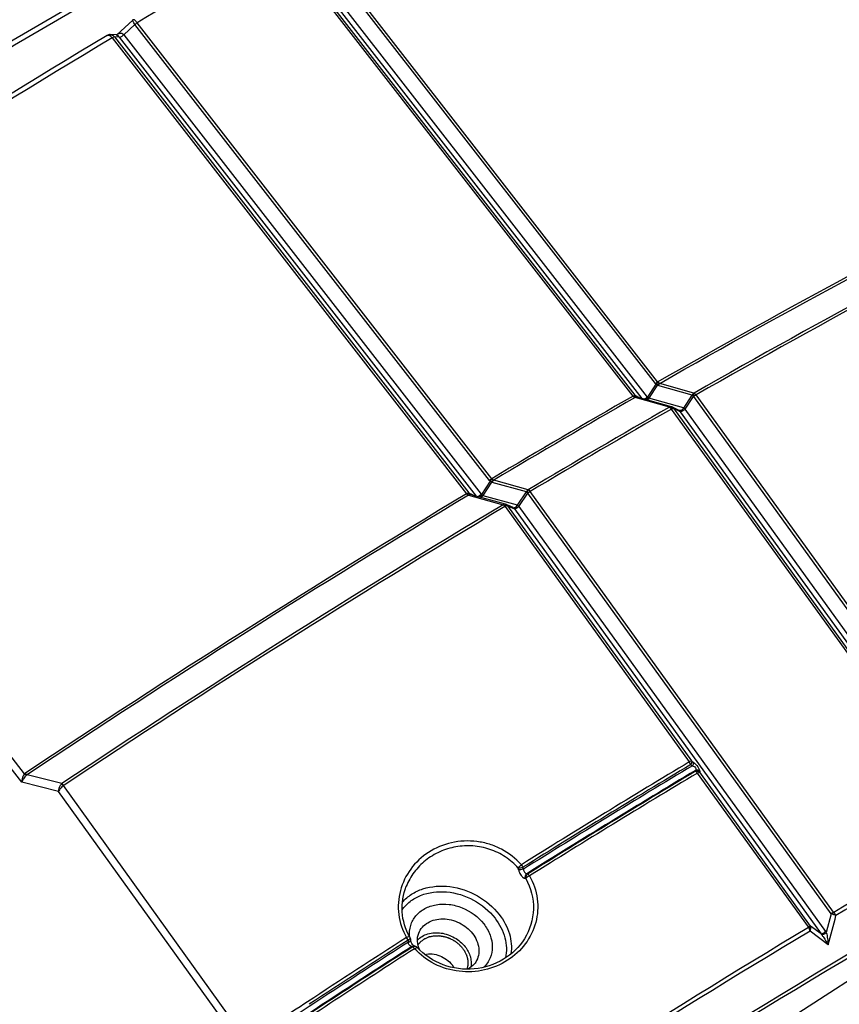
# Model space of a CAD drawing. Header units: millimetres. Extents: x 0 to 594, y 0 to 420.
# Tile 34 of 48: x 547 to 559, y 104 to 118. Entities that reach past the tile are written whole.
import ezdxf

# ---------------------------------------------------------------- set-up
doc = ezdxf.new("R2010")
doc.units = ezdxf.units.MM
doc.header["$LTSCALE"] = 32.67
doc.layers.get('0').update_dxf_attribs({"linetype": 'CONTINUOUS'})
doc.layers.add('DRAFTS', color=7, linetype='CONTINUOUS')
doc.layers.add('ROUNDS', color=7, linetype='CONTINUOUS')

msp = doc.modelspace()

# ---------------------------------------------------------------- linework, layer by layer
at = {"color": 9, "linetype": 'CONTINUOUS'}
for centre, radius, start, end in [((627.5584, -17.6095), 157.6605, 120.193309, 123.011151), ((625.6384, -14.4911), 153.9258, 120.167382, 123.046177), ((553.3489, 104.3252), 0.3613, 29.2018, 37.92785)]:
    msp.add_arc(centre, radius, start, end, dxfattribs=at)
at = {"color": 2, "linetype": 'CONTINUOUS'}
for points, knots in [([(553.1357, 104.8394), (553.1399, 104.8446), (553.1485, 104.8549), (553.1591, 104.8678), (553.1678, 104.878), (553.1758, 104.8887), (553.1902, 104.8988), (553.2042, 104.9093), (553.2154, 104.9177), (553.2239, 104.9239), (553.2308, 104.9293), (553.2376, 104.932), (553.2476, 104.9365), (553.2627, 104.943), (553.2777, 104.9497), (553.2877, 104.954), (553.2943, 104.9572), (553.3037, 104.9589), (553.3149, 104.9613), (553.3298, 104.9645), (553.3485, 104.9683), (553.3671, 104.9726), (553.3832, 104.9723), (553.395, 104.9726), (553.407, 104.9728), (553.4189, 104.973), (553.4288, 104.9732), (553.4368, 104.9733), (553.4427, 104.9737), (553.4488, 104.9724), (553.4569, 104.9712), (553.4671, 104.9695), (553.4792, 104.9676), (553.4914, 104.9657), (553.5036, 104.9636), (553.5198, 104.9615), (553.5396, 104.9544), (553.5595, 104.9479), (553.5753, 104.9425), (553.5872, 104.9385), (553.5991, 104.9345), (553.6138, 104.9259), (553.6325, 104.9164), (553.6509, 104.9062), (553.6662, 104.8989), (553.6761, 104.8913), (553.6861, 104.8837), (553.6993, 104.8736), (553.7158, 104.8608), (553.7327, 104.8484), (553.7436, 104.836), (553.7549, 104.8241), (553.7688, 104.809), (553.7801, 104.7969), (553.7857, 104.7909)], [0, 0, 0, 0, 0.03125, 0.0625, 0.078125, 0.09375, 0.125, 0.15625, 0.171875, 0.1875, 0.203125, 0.2109375, 0.21875, 0.25, 0.28125, 0.2890625, 0.296875, 0.3125, 0.328125, 0.34375, 0.375, 0.40625, 0.421875, 0.4375, 0.453125, 0.46875, 0.484375, 0.4921875, 0.5, 0.5078125, 0.515625, 0.53125, 0.546875, 0.5625, 0.578125, 0.59375, 0.625, 0.65625, 0.671875, 0.6875, 0.703125, 0.71875, 0.75, 0.78125, 0.796875, 0.8125, 0.828125, 0.84375, 0.875, 0.90625, 0.921875, 0.9375, 0.96875, 1, 1, 1, 1]), ([(553.7857, 104.7909), (553.7897, 104.7849), (553.7978, 104.773), (553.8077, 104.758), (553.8149, 104.7476), (553.8187, 104.7415), (553.8231, 104.7317), (553.8303, 104.7174), (553.837, 104.7028), (553.8419, 104.6932), (553.8441, 104.6866), (553.8474, 104.675), (553.8514, 104.6618), (553.8549, 104.6502), (553.8567, 104.6436), (553.8585, 104.6387), (553.8588, 104.6337), (553.8597, 104.6271), (553.8611, 104.6155), (553.8626, 104.6023), (553.8642, 104.5907), (553.8648, 104.5841), (553.8639, 104.5745), (553.8633, 104.5599), (553.8621, 104.5454), (553.8619, 104.5356), (553.8606, 104.5294), (553.8577, 104.5186), (553.8538, 104.5032), (553.8507, 104.4908), (553.8491, 104.4846)], [0, 0, 0, 0, 0.0625, 0.125, 0.15625, 0.171875, 0.1875, 0.25, 0.3125, 0.328125, 0.34375, 0.375, 0.4375, 0.46875, 0.484375, 0.5, 0.515625, 0.53125, 0.5625, 0.625, 0.65625, 0.671875, 0.6875, 0.75, 0.8125, 0.828125, 0.84375, 0.875, 0.9375, 1, 1, 1, 1])]:
    msp.add_open_spline(points, degree=3, knots=knots, dxfattribs=at)
at = {"color": 9, "linetype": 'CONTINUOUS'}
msp.add_open_spline([(553.234, 104.7006), (553.3053, 104.7158), (553.4615, 104.698), (553.5878, 104.6066), (553.6339, 104.5473)], degree=3, knots=[0, 0, 0, 0, 0.4927418, 1, 1, 1, 1], dxfattribs=at)
at = {"layer": 'DRAFTS', "color": 7, "linetype": 'CONTINUOUS'}
for points, knots in [([(553.1268, 104.9084), (553.1671, 104.9511), (553.2805, 105.0157), (553.4786, 105.0241), (553.6738, 104.9558), (553.7819, 104.8642), (553.8239, 104.8102)], [0, 0, 0, 0, 0.2248461, 0.4734753, 0.7381464, 1, 1, 1, 1]), ([(553.8239, 104.8102), (553.8576, 104.7669), (553.9091, 104.6718), (553.917, 104.5624), (553.908, 104.5129)], [0, 0, 0, 0, 0.5217412, 1, 1, 1, 1])]:
    msp.add_open_spline(points, degree=3, knots=knots, dxfattribs=at)
at = {"layer": 'ROUNDS', "color": 9, "linetype": 'CONTINUOUS'}
for p, q in [((556.6015, 113.0353), (551.424, 119.6935)), ((556.6353, 113.0602), (551.4577, 119.7185)), ((556.2754, 112.8542), (551.0977, 119.5125)), ((556.3079, 112.8651), (551.1304, 119.5232)), ((556.4079, 112.8185), (551.2005, 119.515)), ((556.4851, 112.8395), (551.2663, 119.5507)), ((549.0015, 118.28), (548.8389, 118.1304)), ((554.179, 111.6219), (549.0015, 118.28)), ((554.2112, 111.6462), (549.0336, 118.3045)), ((548.6674, 118.0855), (553.845, 111.4272)), ((548.7019, 118.0978), (553.8793, 111.4397)), ((548.773, 118.0936), (548.7019, 118.0978)), ((548.773, 118.0936), (553.9845, 111.3917)), ((548.8389, 118.1304), (554.0574, 111.4196)), ((547.3493, 107.213), (542.1342, 113.9194)), ((547.3893, 107.3367), (542.2111, 113.9958)), ((556.6104, 113.0258), (556.4892, 112.8381)), ((557.1648, 112.8967), (556.6647, 113.0384)), ((556.6294, 113.0106), (556.5079, 112.8224)), ((557.1393, 112.8643), (556.6391, 113.0059)), ((557.167, 112.897), (557.1648, 112.8967)), ((556.8059, 112.6906), (556.3045, 112.8323)), ((556.335, 112.8453), (556.3154, 112.8549)), ((556.3401, 112.8428), (556.3354, 112.8451)), ((556.3648, 112.8306), (556.3401, 112.8428)), ((556.4892, 112.8381), (556.4851, 112.8395)), ((557.0107, 112.6801), (556.5079, 112.8224)), ((557.0154, 112.6785), (557.1392, 112.8643)), ((557.0355, 112.6608), (557.1595, 112.8466)), ((557.1617, 112.8469), (557.1595, 112.8466)), ((559.8535, 109.1174), (557.1617, 112.8469)), ((559.8881, 109.1414), (557.1963, 112.8709)), ((556.8378, 112.6634), (556.835, 112.6644)), ((561.2663, 106.5272), (556.8378, 112.6634)), ((556.8429, 112.6874), (556.8439, 112.6909)), ((556.8457, 112.6864), (556.8467, 112.6898)), ((556.8697, 112.6749), (556.9698, 112.6249)), ((561.2983, 106.5387), (556.8697, 112.6749)), ((560.4779, 107.7642), (556.9698, 112.6249)), ((560.5381, 107.8077), (557.0355, 112.6607)), ((554.1878, 111.6124), (554.0631, 111.4177)), ((554.2064, 111.5974), (554.0813, 111.402)), ((554.7178, 111.4534), (554.2167, 111.5923)), ((554.742, 111.4857), (554.2409, 111.6246)), ((554.5903, 111.2606), (554.7178, 111.4534)), ((554.6098, 111.2428), (554.7375, 111.4358)), ((554.7405, 111.4363), (554.7375, 111.4358)), ((559.1706, 105.2944), (554.7405, 111.4363)), ((554.745, 111.4862), (554.742, 111.4857)), ((559.2036, 105.3178), (554.7735, 111.4596)), ((553.8713, 111.4057), (553.8742, 111.4053)), ((553.8742, 111.4053), (554.377, 111.2664)), ((553.9079, 111.4201), (553.8868, 111.4295)), ((553.9118, 111.4184), (553.9079, 111.4201)), ((553.9509, 111.401), (553.9118, 111.4184)), ((553.9912, 111.383), (553.9509, 111.401)), ((554.0574, 111.4196), (554.0631, 111.4177)), ((554.0813, 111.402), (554.5838, 111.2629)), ((554.4139, 111.2642), (554.4055, 111.2398)), ((554.4055, 111.2398), (554.4095, 111.2384)), ((554.418, 111.2627), (554.4095, 111.2384)), ((554.4095, 111.2384), (557.0977, 107.5112)), ((554.416, 111.2705), (554.4152, 111.2679)), ((554.4164, 111.2721), (554.416, 111.2705)), ((554.4433, 111.2514), (554.5441, 111.2058)), ((554.4433, 111.2514), (557.1315, 107.5242)), ((554.5441, 111.2058), (559.0213, 104.9982)), ((554.6098, 111.2428), (559.0878, 105.0344)), ((557.1188, 107.4725), (557.1426, 107.4549)), ((557.1315, 107.5242), (557.1553, 107.5066)), ((547.9345, 107.1941), (547.4254, 107.3209)), ((557.1869, 107.3868), (557.1872, 107.3746)), ((558.836, 105.1009), (557.2152, 107.3481)), ((557.2488, 107.3734), (557.2491, 107.3612)), ((558.8698, 105.114), (557.2491, 107.3612)), ((547.887, 107.0788), (547.3493, 107.213)), ((547.9611, 107.1663), (547.9581, 107.1641)), ((550.6445, 103.4282), (547.9581, 107.1641)), ((550.5551, 103.3688), (547.887, 107.0788)), ((559.1707, 105.2944), (559.0978, 105.0192)), ((559.0213, 104.9982), (558.8698, 105.114)), ((559.1256, 104.8385), (558.8604, 105.041))]:
    msp.add_line(p, q, dxfattribs=at)
at = {"layer": 'ROUNDS', "color": 7, "linetype": 'CONTINUOUS'}
for p, q in [((548.9679, 118.3423), (548.735, 118.1281)), ((548.7301, 118.1264), (548.6411, 118.1316)), ((548.7302, 118.1264), (548.7301, 118.1264)), ((556.8393, 112.6965), (556.3379, 112.8382)), ((556.8393, 112.6965), (556.8446, 112.6948)), ((556.8474, 112.6937), (556.8446, 112.6948)), ((556.8474, 112.6937), (556.8526, 112.6914)), ((556.8729, 112.6812), (556.8526, 112.6914)), ((556.9505, 112.6425), (556.8729, 112.6812)), ((556.9507, 112.6424), (556.9505, 112.6425)), ((553.9092, 111.4125), (553.905, 111.4137)), ((554.412, 111.2735), (553.9092, 111.4125)), ((554.4164, 111.2721), (554.412, 111.2735)), ((554.4205, 111.2706), (554.4164, 111.2721)), ((554.4249, 111.2689), (554.4205, 111.2706)), ((554.4468, 111.259), (554.4249, 111.2689)), ((554.5235, 111.2242), (554.4468, 111.259)), ((552.9635, 105.6942), (552.9635, 105.6941)), ((553.0936, 104.8206), (553.0798, 104.8239)), ((554.6894, 104.9294), (554.6893, 104.9294)), ((559.9551, 104.6616), (553.5763, 100.5357))]:
    msp.add_line(p, q, dxfattribs=at)
at = {"layer": 'ROUNDS', "color": 9, "linetype": 'CONTINUOUS'}
for centre, radius, start, end in [((624.0333, -7.4791), 146.4461, 119.870189, 120.805916), ((632.7082, -21.7293), 163.1288, 121.009527, 123.694098), ((556.6595, 113.0804), 0.0735, 217.8563, 227.99754), ((556.648, 113.0371), 0.0323, 234.96657, 254.1083), ((629.2109, -14.1374), 146.4461, 119.870189, 120.805916), ((629.2538, -14.1887), 146.4784, 119.869149, 120.804396), ((556.2801, 112.7013), 0.1332, 79.46085, 81.02493), ((556.0966, 112.7006), 0.2678, 35.18864, 37.90569), ((556.3241, 112.8112), 0.0298, 73.24401, 78.6361), ((629.6235, -14.2709), 146.3612, 119.836036, 120.770491), ((629.6738, -14.3339), 146.4038, 119.836037, 120.770494), ((556.8295, 112.6619), 0.036, 74.21139, 75.94105), ((556.8354, 112.6569), 0.0385, 61.22614, 63.45635), ((556.9644, 112.6761), 0.0365, 248.71287, 256.16741), ((556.9618, 112.6765), 0.036, 254.19725, 257.2422), ((556.9968, 112.6309), 0.0511, 68.70653, 74.20599), ((554.2352, 111.6656), 0.0712, 217.85435, 228.24735), ((553.6847, 111.2881), 0.2467, 34.98053, 37.90498), ((636.1139, -25.5898), 159.8181, 120.981794, 123.716606), ((636.1612, -25.649), 159.8595, 120.980472, 123.716649), ((553.8963, 111.3835), 0.0314, 73.90339, 80.50265), ((553.9165, 111.4391), 0.0278, 243.95326, 245.96258), ((637.2102, -26.9106), 161.1031, 120.941488, 123.652364), ((637.2627, -26.9773), 161.1499, 120.941487, 123.652364), ((554.4023, 111.2385), 0.0363, 74.53604, 77.75993), ((554.0223, 111.3966), 0.4134, 341.31529, 341.85906), ((554.0466, 111.3884), 0.3921, 341.30408, 341.87737), ((554.4094, 111.2348), 0.0374, 61.44463, 65.64044), ((554.5382, 111.2579), 0.0367, 246.68189, 257.41391), ((554.5346, 111.2585), 0.0362, 254.52171, 258.82853), ((554.5704, 111.2145), 0.0502, 66.65937, 74.52746), ((636.904, -25.58), 155.1848, 120.948462, 122.010002), ((636.8983, -25.5738), 155.1325, 120.948462, 122.010001), ((637.596, -26.7226), 156.4492, 120.947056, 122.006986), ((547.463, 107.2529), 0.1116, 123.62514, 131.31903), ((637.6462, -26.7892), 156.4509, 120.949214, 122.007601), ((636.9585, -25.6534), 155.1126, 120.949367, 122.01122), ((637.0093, -25.7176), 155.1567, 120.949367, 122.011221), ((547.986, 107.1272), 0.0844, 127.59133, 133.55825), ((633.6424, -19.5371), 145.356, 119.861237, 120.802995), ((633.6417, -19.5396), 145.3016, 119.864046, 120.800684), ((552.7309, 105.4945), 1.9946, 13.01418, 13.83989), ((552.6825, 105.5321), 1.9628, 11.82265, 12.63132), ((554.4334, 104.9559), 0.966, 71.77037, 72.60424), ((554.4509, 104.8968), 0.946, 74.23162, 75.041), ((389.7724, 150.0401), 175.2817, 345.055698, 345.200872), ((559.3169, 105.1229), 0.2255, 120.16787, 130.45096), ((642.9645, -34.8992), 163.3252, 121.002657, 123.674346), ((642.9776, -34.9229), 163.2961, 121.005555, 123.68173), ((558.8164, 104.8211), 0.2708, 37.71686, 40.82872), ((558.8925, 104.8936), 0.2407, 31.45294, 35.79748), ((644.1802, -37.1002), 168.7395, 122.710116, 123.650428), ((643.0991, -35.4274), 166.819, 122.703813, 123.295788), ((643.0906, -35.4169), 166.7616, 122.703812, 123.295368), ((555.0538, 105.2728), 2.0957, 190.00362, 190.80723), ((553.0857, 104.7866), 0.0349, 77.00949, 86.00187), ((644.2254, -37.1585), 168.7316, 122.710575, 123.650428), ((643.6868, -36.3259), 167.7292, 122.705924, 123.652499), ((643.7396, -36.3933), 167.7771, 122.705924, 123.652498), ((553.316, 105.926), 1.1447, 256.22995, 256.98095), ((644.8784, -38.1451), 170.0674, 123.294232, 123.647045)]:
    msp.add_arc(centre, radius, start, end, dxfattribs=at)
at = {"layer": 'ROUNDS', "color": 7, "linetype": 'CONTINUOUS'}
for centre, radius, start, end in [((549.0086, 118.298), 0.0602, 120.8178, 132.59055), ((632.5537, -21.5359), 162.9511, 121.013923, 123.694047), ((556.425, 113.1456), 0.3194, 253.21455, 254.18508), ((556.9545, 112.6505), 0.00893, 248.66007, 254.14775), ((554.5276, 111.2332), 0.00986, 246.59552, 254.47459), ((552.962, 104.925), 0.0604, 10.08357, 29.62806), ((555.0273, 105.2898), 2.0368, 190.0129, 190.81604)]:
    msp.add_arc(centre, radius, start, end, dxfattribs=at)
at = {"layer": 'ROUNDS', "color": 9, "linetype": 'CONTINUOUS'}
for points, knots in [([(556.6353, 113.0602), (558.5241, 114.1374), (562.2151, 116.131), (566.0089, 117.9237), (567.8618, 118.725)], [0, 0, 0, 0, 0.5185505, 1, 1, 1, 1]), ([(556.6647, 113.0384), (558.5536, 114.1156), (562.245, 116.1093), (566.039, 117.9021), (567.8922, 118.7035)], [0, 0, 0, 0, 0.5185477, 1, 1, 1, 1]), ([(568.3934, 118.5615), (566.5403, 117.7587), (562.7471, 115.9652), (559.0556, 113.9728), (557.167, 112.897)], [0, 0, 0, 0, 0.4816408, 1, 1, 1, 1]), ([(568.4259, 118.5371), (566.5722, 117.7341), (562.7779, 115.94), (559.0854, 113.947), (557.1963, 112.8709)], [0, 0, 0, 0, 0.4816408, 1, 1, 1, 1]), ([(549.0015, 118.28), (548.9958, 118.2874), (548.986, 118.3008), (548.9742, 118.3199), (548.9681, 118.3319), (548.9662, 118.3408), (548.9679, 118.3423)], [0, 0, 0, 0, 0.3881782, 0.6986644, 0.9045933, 1, 1, 1, 1]), ([(549.0336, 118.3045), (549.0234, 118.3177), (549.0086, 118.3345), (548.9894, 118.3492), (548.9803, 118.3512), (548.9778, 118.3497)], [0, 0, 0, 0, 0.6750148, 0.883182, 1, 1, 1, 1]), ([(548.5937, 118.12), (548.6035, 118.1259), (548.6266, 118.1225), (548.6496, 118.1056), (548.6616, 118.0928), (548.6674, 118.0855)], [0, 0, 0, 0, 0.3976987, 0.6748093, 1, 1, 1, 1]), ([(548.6411, 118.1316), (548.6468, 118.1313), (548.6702, 118.1272), (548.6908, 118.1119), (548.7019, 118.0978)], [0, 0, 0, 0, 0.2408263, 1, 1, 1, 1]), ([(548.7019, 118.0978), (548.6969, 118.0982), (548.6846, 118.0947), (548.6737, 118.0892), (548.6674, 118.0855)], [0, 0, 0, 0, 0.4056647, 1, 1, 1, 1]), ([(548.7301, 118.1264), (548.731, 118.1263), (548.7354, 118.1257), (548.7395, 118.1239), (548.7426, 118.1222)], [0, 0, 0, 0, 0.2086914, 1, 1, 1, 1]), ([(548.735, 118.1281), (548.748, 118.14), (548.7728, 118.1554), (548.8133, 118.1536), (548.8315, 118.1397), (548.8389, 118.1304)], [0, 0, 0, 0, 0.4533544, 0.6963463, 1, 1, 1, 1]), ([(548.7426, 118.1222), (548.7448, 118.121), (548.7565, 118.1132), (548.766, 118.1026), (548.773, 118.0936)], [0, 0, 0, 0, 0.1821755, 1, 1, 1, 1]), ([(548.773, 118.0936), (548.7772, 118.0932), (548.7877, 118.096), (548.8107, 118.107), (548.8279, 118.1201), (548.8389, 118.1304)], [0, 0, 0, 0, 0.1677111, 0.4105607, 1, 1, 1, 1]), ([(556.6104, 113.0258), (556.6169, 113.0343), (556.6266, 113.0447), (556.6374, 113.0537), (556.6401, 113.0557)], [0, 0, 0, 0, 0.7620673, 1, 1, 1, 1]), ([(556.6294, 113.0106), (556.6279, 113.0113), (556.6208, 113.0154), (556.6148, 113.0211), (556.6104, 113.0258)], [0, 0, 0, 0, 0.2104149, 1, 1, 1, 1]), ([(556.6391, 113.006), (556.6404, 113.0094), (556.6463, 113.0219), (556.656, 113.0329), (556.6647, 113.0384)], [0, 0, 0, 0, 0.2627199, 1, 1, 1, 1]), ([(556.6597, 113.0407), (556.6584, 113.0418), (556.6521, 113.047), (556.6455, 113.0519), (556.6401, 113.0557)], [0, 0, 0, 0, 0.2055068, 1, 1, 1, 1]), ([(557.1392, 112.8643), (557.1406, 112.8677), (557.1465, 112.8802), (557.1562, 112.8912), (557.1648, 112.8967)], [0, 0, 0, 0, 0.2627447, 1, 1, 1, 1]), ([(557.1595, 112.8466), (557.1585, 112.8563), (557.1581, 112.8731), (557.1613, 112.8904), (557.1648, 112.8967)], [0, 0, 0, 0, 0.5717664, 1, 1, 1, 1]), ([(557.1617, 112.8469), (557.1607, 112.8566), (557.1603, 112.8735), (557.1636, 112.8906), (557.167, 112.897)], [0, 0, 0, 0, 0.5717677, 1, 1, 1, 1]), ([(557.167, 112.897), (557.1695, 112.896), (557.1811, 112.8895), (557.19, 112.8794), (557.1963, 112.8709)], [0, 0, 0, 0, 0.2008254, 1, 1, 1, 1]), ([(556.2754, 112.8542), (556.2813, 112.8577), (556.2916, 112.8627), (556.3033, 112.8658), (556.3079, 112.8651)], [0, 0, 0, 0, 0.5990257, 1, 1, 1, 1]), ([(556.2789, 112.849), (556.2823, 112.8506), (556.2938, 112.855), (556.3073, 112.8578), (556.3154, 112.8549)], [0, 0, 0, 0, 0.3068906, 1, 1, 1, 1]), ([(556.3009, 112.8329), (556.2942, 112.834), (556.2853, 112.8391), (556.2801, 112.8468), (556.2789, 112.849)], [0, 0, 0, 0, 0.7327678, 1, 1, 1, 1]), ([(556.3009, 112.8329), (556.3031, 112.8345), (556.3118, 112.8398), (556.3228, 112.8419), (556.33, 112.8404)], [0, 0, 0, 0, 0.2736807, 1, 1, 1, 1]), ([(556.4851, 112.8395), (556.4817, 112.8363), (556.4681, 112.8247), (556.4529, 112.8146), (556.4408, 112.8091)], [0, 0, 0, 0, 0.2600783, 1, 1, 1, 1]), ([(556.4851, 112.8395), (556.484, 112.8359), (556.4794, 112.8227), (556.4728, 112.81), (556.4666, 112.8018)], [0, 0, 0, 0, 0.2650236, 1, 1, 1, 1]), ([(556.4892, 112.8381), (556.4881, 112.8345), (556.4834, 112.8214), (556.4769, 112.8088), (556.4708, 112.8006)], [0, 0, 0, 0, 0.2647823, 1, 1, 1, 1]), ([(556.4892, 112.8381), (556.491, 112.8367), (556.4975, 112.8317), (556.5037, 112.8265), (556.5079, 112.8224)], [0, 0, 0, 0, 0.2809795, 1, 1, 1, 1]), ([(557.1595, 112.8466), (557.1575, 112.8482), (557.1504, 112.8537), (557.1437, 112.8596), (557.1392, 112.8643)], [0, 0, 0, 0, 0.281413, 1, 1, 1, 1]), ([(556.8059, 112.6906), (556.8084, 112.6922), (556.8183, 112.6975), (556.8303, 112.6988), (556.8383, 112.6968)], [0, 0, 0, 0, 0.2670618, 1, 1, 1, 1]), ([(556.835, 112.6644), (556.8327, 112.6676), (556.8245, 112.6777), (556.8145, 112.6871), (556.8059, 112.6906)], [0, 0, 0, 0, 0.2953222, 1, 1, 1, 1]), ([(556.835, 112.6644), (556.8359, 112.6667), (556.8386, 112.6744), (556.8412, 112.682), (556.8429, 112.6874)], [0, 0, 0, 0, 0.3008764, 1, 1, 1, 1]), ([(556.8378, 112.6634), (556.8386, 112.6657), (556.8414, 112.6733), (556.844, 112.6809), (556.8457, 112.6864)], [0, 0, 0, 0, 0.3008765, 1, 1, 1, 1]), ([(556.8378, 112.6634), (556.8438, 112.6668), (556.854, 112.6717), (556.8652, 112.6751), (556.8697, 112.6749)], [0, 0, 0, 0, 0.6047582, 1, 1, 1, 1]), ([(556.8439, 112.6909), (556.8442, 112.6918), (556.8443, 112.6928), (556.8449, 112.6946), (556.8446, 112.6948)], [0, 0, 0, 0, 0.7338174, 1, 1, 1, 1]), ([(556.8467, 112.6898), (556.847, 112.6908), (556.847, 112.6917), (556.8477, 112.6936), (556.8474, 112.6937)], [0, 0, 0, 0, 0.7344768, 1, 1, 1, 1]), ([(556.9595, 112.6358), (556.9587, 112.6366), (556.9559, 112.639), (556.9529, 112.6413), (556.9505, 112.6425)], [0, 0, 0, 0, 0.2978343, 1, 1, 1, 1]), ([(557.0107, 112.6801), (557.006, 112.6678), (556.9914, 112.6462), (556.9648, 112.639), (556.9539, 112.6414)], [0, 0, 0, 0, 0.5413149, 1, 1, 1, 1]), ([(557.0154, 112.6785), (557.01, 112.6662), (556.9942, 112.6448), (556.9669, 112.638), (556.9557, 112.6407)], [0, 0, 0, 0, 0.5400235, 1, 1, 1, 1]), ([(557.0355, 112.6608), (557.024, 112.6509), (557.0065, 112.6385), (556.9838, 112.6277), (556.9738, 112.6247), (556.9698, 112.6249)], [0, 0, 0, 0, 0.5994676, 0.8410282, 1, 1, 1, 1]), ([(557.0355, 112.6608), (557.0335, 112.6656), (557.0289, 112.6743), (557.0195, 112.6785), (557.0154, 112.6785)], [0, 0, 0, 0, 0.5618654, 1, 1, 1, 1]), ([(554.2064, 111.5974), (554.2049, 111.5982), (554.1981, 111.6024), (554.1922, 111.6079), (554.1878, 111.6124)], [0, 0, 0, 0, 0.2105986, 1, 1, 1, 1]), ([(554.2354, 111.627), (554.2341, 111.6281), (554.2279, 111.6333), (554.2213, 111.6381), (554.216, 111.6417)], [0, 0, 0, 0, 0.2077021, 1, 1, 1, 1]), ([(554.2168, 111.5924), (554.218, 111.5957), (554.2235, 111.608), (554.2327, 111.619), (554.2409, 111.6246)], [0, 0, 0, 0, 0.261711, 1, 1, 1, 1]), ([(553.8793, 111.4397), (553.8744, 111.4401), (553.8621, 111.4365), (553.8513, 111.4309), (553.845, 111.4272)], [0, 0, 0, 0, 0.4050571, 1, 1, 1, 1]), ([(554.7178, 111.4534), (554.719, 111.4567), (554.7246, 111.4691), (554.7337, 111.48), (554.742, 111.4857)], [0, 0, 0, 0, 0.2617513, 1, 1, 1, 1]), ([(554.7375, 111.4358), (554.7355, 111.4373), (554.7286, 111.4428), (554.7221, 111.4487), (554.7178, 111.4534)], [0, 0, 0, 0, 0.28065, 1, 1, 1, 1]), ([(554.7375, 111.4358), (554.7363, 111.4453), (554.7356, 111.4621), (554.7386, 111.4792), (554.742, 111.4857)], [0, 0, 0, 0, 0.567346, 1, 1, 1, 1]), ([(554.7405, 111.4363), (554.7393, 111.4458), (554.7387, 111.4626), (554.7417, 111.4797), (554.745, 111.4862)], [0, 0, 0, 0, 0.5673476, 1, 1, 1, 1]), ([(554.745, 111.4862), (554.7474, 111.4851), (554.7586, 111.4782), (554.7673, 111.4681), (554.7735, 111.4596)], [0, 0, 0, 0, 0.1974963, 1, 1, 1, 1]), ([(553.8868, 111.4295), (553.8843, 111.4302), (553.871, 111.4315), (553.8581, 111.4266), (553.8485, 111.422)], [0, 0, 0, 0, 0.1937939, 1, 1, 1, 1]), ([(553.8485, 111.422), (553.8498, 111.4197), (553.8551, 111.4118), (553.8644, 111.4066), (553.8713, 111.4057)], [0, 0, 0, 0, 0.2697903, 1, 1, 1, 1]), ([(553.9015, 111.4145), (553.8939, 111.4157), (553.8825, 111.4133), (553.8736, 111.4075), (553.8713, 111.4057)], [0, 0, 0, 0, 0.7273195, 1, 1, 1, 1]), ([(553.8868, 111.4295), (553.8882, 111.4278), (553.8932, 111.4218), (553.8992, 111.4165), (553.9043, 111.4141)], [0, 0, 0, 0, 0.2810302, 1, 1, 1, 1]), ([(554.0057, 111.3857), (554.0099, 111.3872), (554.0287, 111.396), (554.0456, 111.4085), (554.0574, 111.4196)], [0, 0, 0, 0, 0.2162739, 1, 1, 1, 1]), ([(554.0362, 111.3773), (554.0385, 111.38), (554.0477, 111.3929), (554.0539, 111.4078), (554.0574, 111.4196)], [0, 0, 0, 0, 0.2225922, 1, 1, 1, 1]), ([(554.0422, 111.3756), (554.0444, 111.3783), (554.0535, 111.3912), (554.0595, 111.406), (554.0631, 111.4177)], [0, 0, 0, 0, 0.2230829, 1, 1, 1, 1]), ([(554.0631, 111.4177), (554.0649, 111.4163), (554.0712, 111.4114), (554.0773, 111.4062), (554.0813, 111.402)], [0, 0, 0, 0, 0.2802259, 1, 1, 1, 1]), ([(554.41, 111.274), (554.4018, 111.2758), (554.3895, 111.2739), (554.3796, 111.2682), (554.377, 111.2664)], [0, 0, 0, 0, 0.7322186, 1, 1, 1, 1]), ([(554.4055, 111.2398), (554.4032, 111.2429), (554.395, 111.253), (554.3854, 111.2626), (554.377, 111.2664)], [0, 0, 0, 0, 0.2973811, 1, 1, 1, 1]), ([(554.4433, 111.2514), (554.4385, 111.2514), (554.4266, 111.2475), (554.4158, 111.242), (554.4095, 111.2384)], [0, 0, 0, 0, 0.4000296, 1, 1, 1, 1]), ([(554.4205, 111.2706), (554.4208, 111.2705), (554.4195, 111.2685), (554.4196, 111.2675), (554.4193, 111.2665)], [0, 0, 0, 0, 0.2545258, 1, 1, 1, 1]), ([(554.5235, 111.2242), (554.5242, 111.2239), (554.5279, 111.2218), (554.5312, 111.2191), (554.5337, 111.2167)], [0, 0, 0, 0, 0.1888554, 1, 1, 1, 1]), ([(554.5276, 111.2231), (554.5386, 111.2209), (554.565, 111.2288), (554.5792, 111.2505), (554.5838, 111.2629)], [0, 0, 0, 0, 0.4592673, 1, 1, 1, 1]), ([(554.5302, 111.222), (554.5416, 111.2195), (554.5689, 111.2267), (554.5849, 111.2482), (554.5903, 111.2606)], [0, 0, 0, 0, 0.4612535, 1, 1, 1, 1]), ([(554.5441, 111.2058), (554.5482, 111.2058), (554.5583, 111.2091), (554.581, 111.2203), (554.5985, 111.2329), (554.6098, 111.2428)], [0, 0, 0, 0, 0.16366, 0.4068914, 1, 1, 1, 1]), ([(554.5903, 111.2606), (554.5922, 111.2606), (554.6014, 111.2585), (554.607, 111.2495), (554.6098, 111.2428)], [0, 0, 0, 0, 0.209226, 1, 1, 1, 1]), ([(556.2719, 102.7767), (558.8353, 104.3897), (562.6758, 106.6582), (567.8261, 109.3568), (570.3397, 110.5582), (571.5763, 111.1176)], [0, 0, 0, 0, 0.5209516, 0.7665391, 1, 1, 1, 1]), ([(556.8023, 103.0556), (559.2521, 104.5839), (564.0419, 107.3939), (569.0021, 109.8951), (571.4261, 110.9964)], [0, 0, 0, 0, 0.5202781, 1, 1, 1, 1]), ([(557.1315, 107.5242), (557.1266, 107.5243), (557.1147, 107.5203), (557.104, 107.5148), (557.0977, 107.5112)], [0, 0, 0, 0, 0.4001238, 1, 1, 1, 1]), ([(557.1188, 107.4725), (557.1176, 107.4758), (557.1119, 107.4894), (557.1043, 107.5022), (557.0977, 107.5112)], [0, 0, 0, 0, 0.2394315, 1, 1, 1, 1]), ([(557.1315, 107.5242), (557.1326, 107.5207), (557.1345, 107.5024), (557.1267, 107.4845), (557.1188, 107.4725)], [0, 0, 0, 0, 0.2058915, 1, 1, 1, 1]), ([(557.1553, 107.5066), (557.1564, 107.5031), (557.1583, 107.4848), (557.1505, 107.4669), (557.1426, 107.4549)], [0, 0, 0, 0, 0.2059066, 1, 1, 1, 1]), ([(557.1426, 107.4549), (557.1596, 107.4508), (557.1857, 107.4378), (557.1947, 107.4057), (557.19, 107.3921), (557.1869, 107.3868)], [0, 0, 0, 0, 0.5602133, 0.8049304, 1, 1, 1, 1]), ([(557.1553, 107.5066), (557.1806, 107.4878), (557.2133, 107.4543), (557.2415, 107.4065), (557.2486, 107.3831), (557.2488, 107.3734)], [0, 0, 0, 0, 0.5700767, 0.8250287, 1, 1, 1, 1]), ([(547.3893, 107.3367), (547.3813, 107.3285), (547.3555, 107.2924), (547.3455, 107.2455), (547.3493, 107.213)], [0, 0, 0, 0, 0.2588733, 1, 1, 1, 1]), ([(547.4173, 107.3154), (547.3997, 107.3011), (547.372, 107.2695), (547.3533, 107.2314), (547.3493, 107.213)], [0, 0, 0, 0, 0.5465581, 1, 1, 1, 1]), ([(547.3893, 107.3367), (547.3918, 107.3343), (547.4004, 107.3263), (547.4098, 107.3189), (547.4173, 107.3154)], [0, 0, 0, 0, 0.2948431, 1, 1, 1, 1]), ([(547.4012, 107.3458), (547.4033, 107.343), (547.4107, 107.3341), (547.4187, 107.3254), (547.4254, 107.3209)], [0, 0, 0, 0, 0.301472, 1, 1, 1, 1]), ([(557.2488, 107.3734), (557.2409, 107.3807), (557.2203, 107.3909), (557.1975, 107.3899), (557.1869, 107.3868)], [0, 0, 0, 0, 0.4927462, 1, 1, 1, 1]), ([(557.1872, 107.3746), (557.1978, 107.3777), (557.2206, 107.3787), (557.2411, 107.3685), (557.2491, 107.3612)], [0, 0, 0, 0, 0.5072584, 1, 1, 1, 1]), ([(557.2152, 107.3481), (557.213, 107.3512), (557.2049, 107.3612), (557.1954, 107.3707), (557.1872, 107.3746)], [0, 0, 0, 0, 0.2963726, 1, 1, 1, 1]), ([(557.2152, 107.3481), (557.2215, 107.3518), (557.2323, 107.3573), (557.2442, 107.3612), (557.2491, 107.3612)], [0, 0, 0, 0, 0.5998723, 1, 1, 1, 1]), ([(547.9278, 107.1884), (547.9205, 107.1814), (547.8953, 107.1506), (547.8833, 107.1082), (547.887, 107.0788)], [0, 0, 0, 0, 0.2551237, 1, 1, 1, 1]), ([(547.9581, 107.1641), (547.9415, 107.1521), (547.914, 107.1265), (547.8923, 107.0949), (547.887, 107.0788)], [0, 0, 0, 0, 0.5489366, 1, 1, 1, 1]), ([(547.9581, 107.1641), (547.9555, 107.1669), (547.9462, 107.1759), (547.936, 107.1844), (547.9278, 107.1884)], [0, 0, 0, 0, 0.2956994, 1, 1, 1, 1]), ([(547.9611, 107.1663), (547.9587, 107.1694), (547.9507, 107.1794), (547.942, 107.1891), (547.9345, 107.1941)], [0, 0, 0, 0, 0.3017921, 1, 1, 1, 1]), ([(554.6457, 106.0098), (554.5636, 106.1021), (554.4117, 106.2189), (554.1805, 106.3135), (553.9357, 106.3666), (553.6215, 106.3518), (553.2793, 106.2092), (553.0131, 105.9614), (552.856, 105.638), (552.8311, 105.2789), (552.9087, 105.0495), (552.9674, 104.9466)], [0, 0, 0, 0, 0.1281543, 0.1932256, 0.2583299, 0.3869057, 0.5126718, 0.6354047, 0.7562081, 0.8770387, 1, 1, 1, 1]), ([(554.5978, 105.9613), (554.543, 106.0231), (554.4152, 106.1332), (554.1877, 106.2434), (553.9392, 106.2933), (553.6876, 106.2806), (553.4498, 106.2076), (553.2403, 106.0802), (553.0717, 105.907), (552.9928, 105.7673), (552.9635, 105.6942)], [0, 0, 0, 0, 0.1262183, 0.2539867, 0.3820645, 0.5092545, 0.6347316, 0.7581754, 0.8797476, 1, 1, 1, 1]), ([(554.5978, 105.9613), (554.6033, 105.97), (554.6187, 105.9871), (554.6358, 106.0023), (554.6457, 106.0098)], [0, 0, 0, 0, 0.4532814, 1, 1, 1, 1]), ([(554.6677, 105.9716), (554.6561, 105.9665), (554.633, 105.9601), (554.6087, 105.959), (554.5978, 105.9613)], [0, 0, 0, 0, 0.5320508, 1, 1, 1, 1]), ([(554.6677, 105.9716), (554.6663, 105.9749), (554.6602, 105.9882), (554.6524, 106.0008), (554.6457, 106.0098)], [0, 0, 0, 0, 0.2385439, 1, 1, 1, 1]), ([(554.763, 105.8466), (554.8214, 105.7442), (554.8993, 105.517), (554.8758, 105.1603), (554.7184, 104.8397), (554.4518, 104.5947), (554.1102, 104.4525), (553.7339, 104.4315), (553.3703, 104.5383), (553.1672, 104.6919), (553.0851, 104.7835)], [0, 0, 0, 0, 0.1228415, 0.2431027, 0.3634323, 0.4862441, 0.612559, 0.741713, 0.8716869, 1, 1, 1, 1]), ([(554.6744, 105.9437), (554.6626, 105.9387), (554.6392, 105.9326), (554.6146, 105.9317), (554.6037, 105.9342)], [0, 0, 0, 0, 0.5329066, 1, 1, 1, 1]), ([(554.6037, 105.9342), (554.6051, 105.9272), (554.6131, 105.8986), (554.6273, 105.8719), (554.6408, 105.8539)], [0, 0, 0, 0, 0.2411837, 1, 1, 1, 1]), ([(554.6408, 105.8539), (554.6449, 105.8484), (554.6598, 105.8307), (554.6792, 105.815), (554.6951, 105.8107)], [0, 0, 0, 0, 0.2942768, 1, 1, 1, 1]), ([(554.6912, 105.8997), (554.6934, 105.8967), (554.7016, 105.887), (554.7132, 105.8792), (554.7222, 105.8777)], [0, 0, 0, 0, 0.2847125, 1, 1, 1, 1]), ([(554.763, 105.8466), (554.7516, 105.8413), (554.732, 105.8298), (554.7141, 105.8152), (554.708, 105.8072)], [0, 0, 0, 0, 0.5549616, 1, 1, 1, 1]), ([(554.763, 105.8466), (554.7607, 105.8496), (554.7527, 105.8596), (554.7435, 105.8691), (554.7356, 105.8734)], [0, 0, 0, 0, 0.2981873, 1, 1, 1, 1]), ([(552.9068, 105.463), (552.9455, 105.5072), (553.0386, 105.5861), (553.2698, 105.6929), (553.6156, 105.715), (554.0139, 105.5786), (554.2352, 105.3928), (554.3209, 105.2826)], [0, 0, 0, 0, 0.1102807, 0.2257295, 0.4734616, 0.7379933, 1, 1, 1, 1]), ([(554.708, 105.8072), (554.7834, 105.6741), (554.8643, 105.3633), (554.7689, 105.0574), (554.6894, 104.9294)], [0, 0, 0, 0, 0.5037473, 1, 1, 1, 1]), ([(552.9021, 105.3499), (552.9346, 105.3964), (553.0165, 105.4813), (553.2311, 105.6018), (553.5663, 105.6397), (553.9577, 105.5165), (554.1759, 105.3368), (554.2597, 105.2291)], [0, 0, 0, 0, 0.1097192, 0.2241806, 0.4705942, 0.7361101, 1, 1, 1, 1]), ([(553.0119, 104.9589), (553.0073, 105.0135), (553.0175, 105.1244), (553.0975, 105.2719), (553.2316, 105.379), (553.4027, 105.4353), (553.5932, 105.4377), (553.8463, 105.3719), (554.015, 105.2492), (554.0952, 105.146)], [0, 0, 0, 0, 0.1136369, 0.2246397, 0.3390572, 0.4611941, 0.5918682, 0.7286552, 1, 1, 1, 1]), ([(554.3209, 105.2826), (554.3862, 105.1986), (554.4868, 105.0151), (554.5072, 104.8044), (554.4931, 104.7076)], [0, 0, 0, 0, 0.521038, 1, 1, 1, 1]), ([(559.2396, 105.2677), (559.2356, 105.2692), (559.2181, 105.2754), (559.2008, 105.2819), (559.1875, 105.2869)], [0, 0, 0, 0, 0.2309971, 1, 1, 1, 1]), ([(559.2396, 105.2677), (559.2375, 105.2717), (559.2281, 105.2881), (559.2168, 105.3033), (559.2073, 105.314)], [0, 0, 0, 0, 0.238434, 1, 1, 1, 1]), ([(553.1453, 105.0099), (553.1579, 105.0414), (553.1948, 105.1013), (553.3084, 105.1936), (553.507, 105.2374), (553.7465, 105.1752), (553.8812, 105.0687), (553.932, 105.0033)], [0, 0, 0, 0, 0.1095997, 0.2223648, 0.4655144, 0.7324844, 1, 1, 1, 1]), ([(554.0952, 105.146), (554.1337, 105.0966), (554.1953, 104.99), (554.2305, 104.8139), (554.1993, 104.6444), (554.1356, 104.5509), (554.0968, 104.5127)], [0, 0, 0, 0, 0.2717033, 0.5247244, 0.7636546, 1, 1, 1, 1]), ([(554.2597, 105.2291), (554.3256, 105.1444), (554.425, 104.9577), (554.434, 104.7432), (554.4122, 104.6476)], [0, 0, 0, 0, 0.5225542, 1, 1, 1, 1]), ([(558.836, 105.1009), (558.8423, 105.1046), (558.8531, 105.11), (558.865, 105.114), (558.8698, 105.114)], [0, 0, 0, 0, 0.5998102, 1, 1, 1, 1]), ([(553.932, 105.0033), (553.9793, 104.9426), (554.0297, 104.8333), (554.0238, 104.6841), (553.997, 104.6173), (553.9788, 104.5879)], [0, 0, 0, 0, 0.5229382, 0.7650118, 1, 1, 1, 1]), ([(558.8393, 105.094), (558.8426, 105.0944), (558.8541, 105.0954), (558.8659, 105.0952), (558.874, 105.0932)], [0, 0, 0, 0, 0.2824372, 1, 1, 1, 1]), ([(558.8604, 105.041), (558.8625, 105.0453), (558.8697, 105.0618), (558.8739, 105.0799), (558.874, 105.0932)], [0, 0, 0, 0, 0.2670665, 1, 1, 1, 1]), ([(559.0213, 104.9982), (559.0255, 104.9981), (559.0357, 105.0012), (559.0586, 105.0122), (559.0762, 105.0246), (559.0877, 105.0344)], [0, 0, 0, 0, 0.1648525, 0.4082733, 1, 1, 1, 1]), ([(559.0306, 104.9868), (559.0411, 104.9875), (559.0646, 104.9983), (559.0861, 105.0107), (559.0978, 105.0192)], [0, 0, 0, 0, 0.4205339, 1, 1, 1, 1]), ([(559.0306, 104.9868), (559.04, 104.9747), (559.0741, 104.9268), (559.1046, 104.8765), (559.1256, 104.8385)], [0, 0, 0, 0, 0.2608899, 1, 1, 1, 1]), ([(559.0978, 105.0192), (559.1066, 104.9896), (559.1175, 104.9293), (559.1237, 104.8686), (559.1256, 104.8385)], [0, 0, 0, 0, 0.5049669, 1, 1, 1, 1]), ([(553.0145, 104.9549), (553.0118, 104.9596), (552.9901, 104.9569), (552.9773, 104.9513), (552.9674, 104.9466)], [0, 0, 0, 0, 0.3291406, 1, 1, 1, 1]), ([(552.9899, 104.9088), (552.9885, 104.9119), (552.982, 104.9251), (552.9741, 104.9376), (552.9674, 104.9466)], [0, 0, 0, 0, 0.2380001, 1, 1, 1, 1]), ([(553.0215, 104.9356), (553.0224, 104.9304), (553.0114, 104.9168), (552.9985, 104.9118), (552.9899, 104.9088)], [0, 0, 0, 0, 0.3668245, 1, 1, 1, 1]), ([(552.9952, 104.8798), (553.0038, 104.883), (553.0168, 104.8883), (553.0276, 104.9023), (553.0266, 104.9075)], [0, 0, 0, 0, 0.631781, 1, 1, 1, 1]), ([(553.0436, 104.8141), (553.0405, 104.8143), (553.027, 104.8164), (553.0151, 104.8253), (553.0089, 104.8336)], [0, 0, 0, 0, 0.2296263, 1, 1, 1, 1]), ([(553.0436, 104.8141), (553.0462, 104.8163), (553.0567, 104.8236), (553.0707, 104.8261), (553.0798, 104.8239)], [0, 0, 0, 0, 0.2715157, 1, 1, 1, 1]), ([(553.0851, 104.7835), (553.0828, 104.7866), (553.0748, 104.7965), (553.0658, 104.8061), (553.0582, 104.8107)], [0, 0, 0, 0, 0.2992995, 1, 1, 1, 1]), ([(553.0851, 104.7835), (553.0931, 104.7898), (553.1046, 104.7975), (553.1179, 104.8035), (553.1236, 104.8034), (553.1247, 104.8022)], [0, 0, 0, 0, 0.6798606, 0.8878018, 1, 1, 1, 1])]:
    msp.add_open_spline(points, degree=3, knots=knots, dxfattribs=at)
for points in [[(549.0015, 118.28), (549.0113, 118.2893), (549.0221, 118.2976), (549.0336, 118.3045)], [(556.6015, 113.0353), (556.6118, 113.0448), (556.6232, 113.0533), (556.6353, 113.0602)], [(556.6294, 113.0106), (556.6363, 113.023), (556.6471, 113.0341), (556.6597, 113.0407)], [(556.6401, 113.0557), (556.6383, 113.057), (556.6367, 113.0585), (556.6353, 113.0602)], [(556.6647, 113.0384), (556.6629, 113.0387), (556.6611, 113.0395), (556.6597, 113.0407)], [(556.2789, 112.849), (556.2778, 112.8508), (556.2766, 112.8526), (556.2754, 112.8542)], [(556.3045, 112.8323), (556.3113, 112.8367), (556.3197, 112.8396), (556.3278, 112.8396)], [(556.3239, 112.8458), (556.3208, 112.8485), (556.318, 112.8516), (556.3154, 112.8549)], [(556.3324, 112.8399), (556.3293, 112.8414), (556.3264, 112.8435), (556.3239, 112.8458)], [(556.3278, 112.8396), (556.3312, 112.8396), (556.3347, 112.8392), (556.3379, 112.8382)], [(556.5079, 112.8224), (556.504, 112.8122), (556.4977, 112.8025), (556.4895, 112.7953)], [(557.1617, 112.8469), (557.1724, 112.856), (557.184, 112.864), (557.1963, 112.8709)], [(556.8539, 112.6907), (556.8605, 112.6871), (556.866, 112.6814), (556.8697, 112.6749)], [(556.9698, 112.6249), (556.9666, 112.6287), (556.9632, 112.6324), (556.9595, 112.6358)], [(554.179, 111.6219), (554.1888, 111.6311), (554.1996, 111.6393), (554.2112, 111.6462)], [(554.1878, 111.6124), (554.1959, 111.6233), (554.2054, 111.6333), (554.216, 111.6417)], [(554.2064, 111.5974), (554.2131, 111.6095), (554.2234, 111.6203), (554.2354, 111.627)], [(554.2168, 111.5924), (554.2131, 111.5934), (554.2095, 111.5951), (554.2064, 111.5974)], [(554.216, 111.6417), (554.2142, 111.643), (554.2125, 111.6445), (554.2112, 111.6462)], [(554.2409, 111.6246), (554.2389, 111.6249), (554.2369, 111.6257), (554.2354, 111.627)], [(554.7405, 111.4363), (554.7507, 111.4451), (554.7619, 111.4528), (554.7735, 111.4596)], [(553.845, 111.4272), (553.8463, 111.4255), (553.8475, 111.4238), (553.8485, 111.422)], [(553.898, 111.4138), (553.8896, 111.4134), (553.8811, 111.4101), (553.8742, 111.4053)], [(553.9092, 111.4125), (553.9056, 111.4135), (553.9017, 111.4139), (553.898, 111.4138)], [(554.0589, 111.371), (554.0691, 111.3786), (554.0769, 111.3901), (554.0813, 111.402)], [(554.4273, 111.2676), (554.434, 111.264), (554.4396, 111.258), (554.4433, 111.2514)], [(554.5337, 111.2167), (554.5373, 111.2133), (554.5408, 111.2096), (554.5441, 111.2058)], [(547.4254, 107.3209), (547.4226, 107.3193), (547.4199, 107.3174), (547.4173, 107.3154)], [(554.6744, 105.9437), (554.6756, 105.928), (554.6819, 105.9123), (554.6912, 105.8997)], [(554.7222, 105.8777), (554.7028, 105.8634), (554.6917, 105.8346), (554.6951, 105.8107)], [(554.708, 105.8072), (554.7049, 105.8309), (554.7163, 105.8594), (554.7356, 105.8734)], [(559.1875, 105.2869), (559.1817, 105.2891), (559.1761, 105.2916), (559.1707, 105.2944)], [(559.1875, 105.2869), (559.1938, 105.2961), (559.2004, 105.3052), (559.2073, 105.314)], [(559.2073, 105.314), (559.2059, 105.3151), (559.2047, 105.3164), (559.2036, 105.3178)], [(558.874, 105.0932), (558.8741, 105.1002), (558.8727, 105.1075), (558.8698, 105.114)], [(558.8393, 105.094), (558.8388, 105.0964), (558.8377, 105.099), (558.8356, 105.1003)], [(558.8604, 105.041), (558.8562, 105.0595), (558.8489, 105.0776), (558.8393, 105.094)], [(553.0089, 104.8336), (552.9993, 104.8465), (552.9951, 104.8638), (552.9952, 104.8798)], [(553.0728, 104.8192), (553.0776, 104.8209), (553.083, 104.8218), (553.0882, 104.8214)], [(553.0582, 104.8107), (553.0625, 104.8143), (553.0675, 104.8173), (553.0728, 104.8192)]]:
    msp.add_open_spline(points, degree=3, dxfattribs=at)
at = {"layer": 'ROUNDS', "color": 7, "linetype": 'CONTINUOUS'}
for points in [[(548.6411, 118.1316), (548.6249, 118.1326), (548.6077, 118.1284), (548.5937, 118.12)], [(548.7349, 118.1281), (548.7336, 118.127), (548.7319, 118.1264), (548.7302, 118.1264)], [(553.0936, 104.8206), (553.1053, 104.8179), (553.1167, 104.8112), (553.1247, 104.8022)]]:
    msp.add_open_spline(points, degree=3, dxfattribs=at)
for points, knots in [([(553.0145, 104.9549), (552.9511, 105.066), (552.8739, 105.318), (552.9168, 105.5776), (552.9635, 105.6941)], [0, 0, 0, 0, 0.5048317, 1, 1, 1, 1]), ([(553.1629, 104.7619), (553.1434, 104.8033), (553.1188, 104.8868), (553.1308, 104.9738), (553.1453, 105.0099)], [0, 0, 0, 0, 0.5405796, 1, 1, 1, 1]), ([(553.0531, 104.8467), (553.0429, 104.8602), (553.033, 104.8808), (553.0276, 104.9024), (553.0266, 104.9075)], [0, 0, 0, 0, 0.7629373, 1, 1, 1, 1]), ([(553.0798, 104.8239), (553.0764, 104.8247), (553.0663, 104.8315), (553.0582, 104.84), (553.0531, 104.8467)], [0, 0, 0, 0, 0.2897893, 1, 1, 1, 1]), ([(554.6894, 104.9294), (554.6137, 104.8076), (554.3936, 104.5954), (553.9557, 104.4549), (553.4908, 104.5128), (553.2258, 104.6895), (553.1247, 104.8022)], [0, 0, 0, 0, 0.2401634, 0.4902986, 0.746517, 1, 1, 1, 1]), ([(553.9788, 104.5879), (553.9722, 104.5773), (553.9406, 104.5342), (553.8955, 104.5018), (553.8586, 104.4844)], [0, 0, 0, 0, 0.2351558, 1, 1, 1, 1])]:
    msp.add_open_spline(points, degree=3, knots=knots, dxfattribs=at)

doc.saveas('drawing.dxf')
